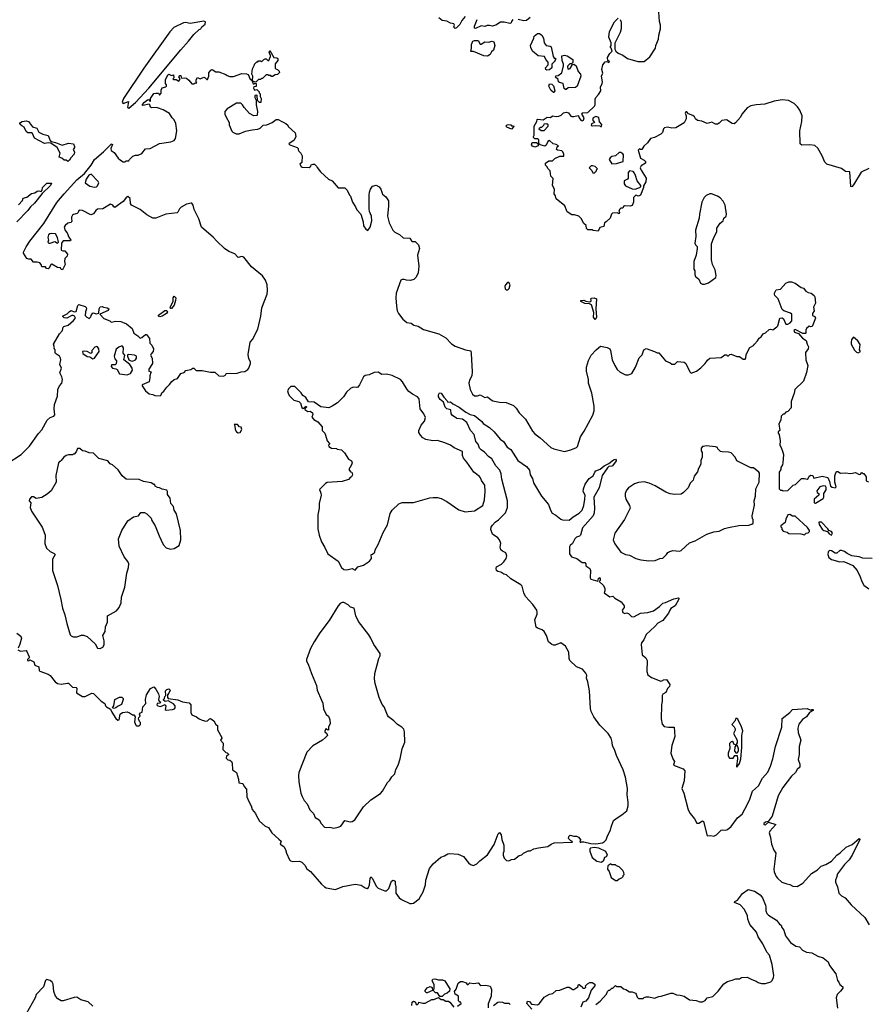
# Model space of a CAD drawing. Extents: x 2220333 to 2384341, y 721037 to 894043.
# Tile 174 of 256: x 2295557 to 2304714, y 797667 to 808283. Entities that reach past the tile are written whole.
import ezdxf

# ---------------------------------------------------------------- set-up
doc = ezdxf.new("R2010")
doc.units = 0

msp = doc.modelspace()

# ---------------------------------------------------------------- linework, layer by layer
at = {"layer": '0CON10XD'}
for points in [[(2302037, 808287), (2302048, 808255), (2302047, 808185), (2302037, 808145), (2302005, 808080), (2301978, 808032), (2301980, 807965), (2301988, 807945), (2302014, 807924), (2302065, 807902), (2302114, 807864), (2302225, 807832), (2302295, 807833), (2302356, 807884), (2302418, 807975), (2302420, 808005), (2302450, 808075), (2302454, 808116), (2302473, 808185), (2302473, 808225), (2302460, 808265), (2302453, 808365)], [(2296735, 807331), (2296805, 807391), (2296950, 807545), (2297295, 807960), (2297380, 808050), (2297435, 808125), (2297494, 808176), (2297511, 808185), (2297522, 808208), (2297557, 808235), (2297560, 808260), (2297545, 808268), (2297395, 808244), (2297345, 808253), (2297325, 808250), (2297220, 808200), (2297177, 808153), (2296895, 807762), (2296676, 807435), (2296664, 807395), (2296668, 807385), (2296675, 807381), (2296730, 807400), (2296720, 807335), (2296735, 807331)], [(2300365, 808318), (2300328, 808275), (2300305, 808230), (2300270, 808195), (2300255, 808190), (2300243, 808203), (2300248, 808225), (2300240, 808240), (2300205, 808247), (2300165, 808266), (2300114, 808274), (2300078, 808305)], [(2300879, 808285), (2300863, 808265), (2300860, 808250), (2300846, 808244), (2300786, 808256), (2300745, 808255), (2300696, 808224), (2300655, 808212), (2300625, 808220), (2300601, 808219), (2300575, 808210), (2300535, 808218), (2300475, 808188), (2300463, 808193), (2300464, 808215), (2300494, 808285)], [(2301065, 808308), (2301025, 808273), (2300995, 808270), (2300936, 808286)], [(2304720, 806680), (2304635, 806640), (2304555, 806501), (2304535, 806482), (2304525, 806483), (2304515, 806642), (2304468, 806648), (2304425, 806679), (2304267, 806725), (2304245, 806748), (2304216, 806816), (2304169, 806899), (2304135, 806927), (2304083, 806933), (2303995, 806932), (2303980, 806945), (2303974, 807085), (2303998, 807185), (2303999, 807245), (2303975, 807309), (2303950, 807345), (2303915, 807378), (2303852, 807412), (2303785, 807421), (2303696, 807404), (2303596, 807374), (2303505, 807367), (2303447, 807353), (2303407, 807333), (2303387, 807313), (2303350, 807265), (2303335, 807232), (2303279, 807171), (2303265, 807162), (2303243, 807163), (2303185, 807202), (2303134, 807196), (2303105, 807168), (2303085, 807158), (2303065, 807158), (2303025, 807178), (2302975, 807163), (2302919, 807189), (2302872, 807195), (2302848, 807215), (2302838, 807235), (2302821, 807251), (2302775, 807270), (2302755, 807290), (2302745, 807290), (2302738, 807275), (2302748, 807245), (2302747, 807215), (2302725, 807170), (2302635, 807118), (2302595, 807113), (2302545, 807123), (2302515, 807118), (2302503, 807105), (2302494, 807066), (2302475, 807050), (2302406, 807014), (2302365, 807002), (2302330, 806955), (2302291, 806919), (2302270, 806885), (2302255, 806882), (2302245, 806890), (2302230, 806875), (2302255, 806790), (2302295, 806770), (2302310, 806755), (2302308, 806735), (2302264, 806706), (2302252, 806685), (2302262, 806662), (2302318, 806575), (2302314, 806536), (2302288, 806492), (2302288, 806475), (2302255, 806390), (2302235, 806382), (2302205, 806390), (2302180, 806365), (2302180, 806315), (2302165, 806280), (2302145, 806272), (2302083, 806277), (2302072, 806268), (2302065, 806250), (2302045, 806250), (2302030, 806235), (2302020, 806215), (2302030, 806205), (2302025, 806190), (2302005, 806200), (2301955, 806198), (2301942, 806185), (2301928, 806145), (2301885, 806102), (2301867, 806093), (2301858, 806055), (2301817, 806043), (2301797, 806003), (2301745, 806010), (2301735, 806018), (2301688, 806018), (2301673, 806033), (2301668, 806065), (2301644, 806084), (2301615, 806140), (2301590, 806165), (2301545, 806178), (2301515, 806178), (2301465, 806210), (2301438, 806278), (2301345, 806352), (2301338, 806385), (2301323, 806405), (2301328, 806455), (2301307, 806495), (2301312, 806572), (2301288, 806595), (2301282, 806655), (2301255, 806680), (2301250, 806695), (2301230, 806715), (2301230, 806735), (2301265, 806762), (2301305, 806760), (2301330, 806785), (2301385, 806812), (2301428, 806812), (2301428, 806835), (2301418, 806858), (2301405, 806870), (2301360, 806875), (2301350, 806885), (2301358, 806912), (2301370, 806925), (2301347, 806937), (2301313, 806943), (2301275, 806980), (2301255, 806970), (2301239, 806931), (2301222, 806918), (2301173, 806933), (2301160, 806945), (2301158, 806988), (2301145, 807000), (2301115, 807000), (2301102, 807012), (2301100, 807025), (2301108, 807038), (2301108, 807135), (2301138, 807185), (2301142, 807208), (2301148, 807212), (2301205, 807203), (2301248, 807232), (2301285, 807228), (2301305, 807248), (2301345, 807240), (2301376, 807244), (2301400, 807255), (2301425, 807280), (2301455, 807288), (2301478, 807278), (2301504, 807244), (2301515, 807238), (2301535, 807238), (2301582, 807252), (2301588, 807248), (2301592, 807225), (2301611, 807201), (2301625, 807192), (2301639, 807201), (2301648, 807225), (2301623, 807263), (2301628, 807275), (2301635, 807282), (2301675, 807278), (2301688, 807282), (2301759, 807351), (2301768, 807365), (2301767, 807425), (2301773, 807445), (2301803, 807475), (2301828, 807515), (2301823, 807555), (2301843, 807595), (2301846, 807615), (2301833, 807675), (2301848, 807705), (2301840, 807745), (2301850, 807795), (2301875, 807830), (2301892, 807832), (2301915, 807820), (2301920, 807825), (2301918, 807835), (2301902, 807842), (2301900, 807875), (2301925, 807920), (2301948, 807945), (2301940, 807975), (2301930, 807985), (2301930, 807995), (2301940, 808005), (2301940, 808035), (2301912, 808095), (2301922, 808155), (2301975, 808260), (2302015, 808300)], [(2300605, 807891), (2300565, 807892), (2300455, 807942), (2300425, 807940), (2300432, 807975), (2300431, 808015), (2300445, 808052), (2300465, 808059), (2300505, 808058), (2300525, 808018), (2300535, 808018), (2300577, 808043), (2300615, 808040), (2300655, 808050), (2300672, 808045), (2300684, 808005), (2300670, 807955), (2300648, 807935), (2300633, 807907), (2300605, 807891)], [(2301245, 807738), (2301233, 807745), (2301232, 807765), (2301258, 807795), (2301260, 807825), (2301234, 807854), (2301218, 807888), (2301150, 807895), (2301090, 807945), (2301072, 807985), (2301070, 808005), (2301104, 808085), (2301107, 808105), (2301145, 808134), (2301166, 808136), (2301190, 808115), (2301208, 808085), (2301217, 808035), (2301238, 808005), (2301279, 807999), (2301291, 807991), (2301312, 807885), (2301325, 807870), (2301337, 807867), (2301340, 807855), (2301330, 807845), (2301330, 807835), (2301300, 807805), (2301300, 807765), (2301275, 807742), (2301245, 807738)], [(2298105, 807610), (2298078, 807618), (2298068, 807628), (2298071, 807675), (2298061, 807695), (2298068, 807755), (2298090, 807795), (2298090, 807805), (2298115, 807830), (2298125, 807830), (2298135, 807840), (2298155, 807840), (2298165, 807830), (2298190, 807855), (2298205, 807860), (2298215, 807860), (2298235, 807842), (2298246, 807844), (2298263, 807885), (2298262, 807902), (2298250, 807925), (2298255, 807950), (2298300, 807875), (2298333, 807873), (2298342, 807865), (2298342, 807845), (2298314, 807806), (2298312, 807762), (2298322, 807752), (2298338, 807748), (2298358, 807728), (2298360, 807715), (2298338, 807692), (2298315, 807690), (2298285, 807670), (2298275, 807670), (2298265, 807680), (2298245, 807680), (2298235, 807690), (2298215, 807690), (2298175, 807650), (2298165, 807650), (2298155, 807640), (2298132, 807638), (2298105, 807610)], [(2301455, 807530), (2301445, 807530), (2301432, 807542), (2301420, 807595), (2301380, 807605), (2301370, 807615), (2301367, 807637), (2301340, 807665), (2301342, 807678), (2301368, 807682), (2301408, 807712), (2301424, 807785), (2301424, 807805), (2301410, 807845), (2301408, 807892), (2301435, 807900), (2301465, 807893), (2301527, 807855), (2301525, 807820), (2301512, 807808), (2301494, 807806), (2301472, 807785), (2301468, 807775), (2301470, 807755), (2301475, 807750), (2301495, 807758), (2301520, 807800), (2301535, 807802), (2301560, 807785), (2301584, 807724), (2301607, 807695), (2301611, 807675), (2301573, 807567), (2301555, 807552), (2301475, 807548), (2301455, 807530)], [(2295417, 803495), (2295573, 803595), (2295664, 803685), (2295759, 803821), (2295795, 803862), (2295855, 803967), (2295885, 803995), (2295925, 804010), (2295935, 804023), (2295929, 804089), (2295931, 804135), (2295964, 804224), (2295969, 804295), (2295986, 804334), (2296013, 804365), (2296018, 804405), (2296013, 804433), (2295991, 804475), (2296009, 804525), (2295989, 804565), (2296001, 804615), (2295998, 804635), (2295985, 804654), (2295942, 804685), (2295938, 804695), (2295940, 804725), (2295930, 804735), (2295932, 804745), (2295920, 804785), (2295986, 804895), (2296017, 804933), (2296025, 804968), (2296034, 804976), (2296079, 804991), (2296139, 805041), (2296158, 805065), (2296148, 805085), (2296135, 805092), (2296118, 805092), (2296065, 805064), (2296035, 805068), (2296020, 805085), (2296068, 805112), (2296095, 805138), (2296114, 805146), (2296144, 805134), (2296165, 805138), (2296185, 805200), (2296195, 805212), (2296265, 805190), (2296275, 805180), (2296279, 805165), (2296268, 805135), (2296264, 805095), (2296280, 805075), (2296305, 805062), (2296325, 805080), (2296328, 805095), (2296345, 805122), (2296385, 805110), (2296412, 805118), (2296414, 805165), (2296425, 805188), (2296445, 805192), (2296462, 805182), (2296500, 805175), (2296518, 805165), (2296511, 805149), (2296422, 805108), (2296465, 805063), (2296530, 805035), (2296545, 805022), (2296595, 805031), (2296648, 805028), (2296710, 805005), (2296772, 804955), (2296790, 804905), (2296832, 804875), (2296855, 804850), (2296875, 804858), (2296915, 804890), (2296925, 804890), (2296958, 804845), (2296960, 804795), (2296983, 804773), (2297002, 804735), (2296998, 804705), (2296975, 804682), (2296967, 804665), (2296987, 804635), (2296989, 804575), (2296950, 804515), (2296952, 804492), (2296980, 804485), (2296972, 804478), (2296960, 804445), (2296962, 804425), (2296955, 804380), (2296880, 804345), (2296880, 804335), (2296915, 804282), (2296955, 804250), (2296995, 804242), (2297015, 804230), (2297072, 804228), (2297085, 804240), (2297091, 804259), (2297113, 804277), (2297145, 804322), (2297175, 804348), (2297198, 804382), (2297225, 804403), (2297260, 804415), (2297295, 804467), (2297330, 804480), (2297348, 804502), (2297405, 804512), (2297425, 804527), (2297435, 804527), (2297460, 804500), (2297525, 804501), (2297614, 804484), (2297662, 804482), (2297705, 804442), (2297755, 804438), (2297780, 804455), (2297783, 804467), (2297905, 804472), (2297945, 804488), (2297985, 804490), (2298018, 804512), (2298030, 804525), (2298048, 804575), (2298048, 804595), (2298028, 804625), (2298022, 804675), (2298042, 804805), (2298068, 804835), (2298127, 804945), (2298160, 805085), (2298171, 805175), (2298228, 805325), (2298231, 805365), (2298226, 805425), (2298210, 805475), (2298175, 805523), (2298057, 805617), (2297975, 805721), (2297955, 805730), (2297915, 805720), (2297877, 805757), (2297812, 805785), (2297766, 805816), (2297683, 805895), (2297645, 805940), (2297623, 805955), (2297519, 806045), (2297489, 806135), (2297441, 806235), (2297430, 806285), (2297415, 806304), (2297406, 806306), (2297355, 806294), (2297299, 806261), (2297282, 806245), (2297265, 806208), (2297255, 806202), (2297134, 806186), (2297026, 806144), (2296995, 806143), (2296928, 806178), (2296858, 806235), (2296765, 806282), (2296752, 806302), (2296750, 806355), (2296725, 806377), (2296711, 806369), (2296675, 806323), (2296585, 806258), (2296574, 806264), (2296562, 806285), (2296535, 806294), (2296455, 806243), (2296395, 806240), (2296378, 806225), (2296355, 806190), (2296325, 806180), (2296235, 806226), (2296205, 806231), (2296194, 806225), (2296188, 806205), (2296177, 806193), (2296136, 806184), (2296126, 806174), (2296117, 806155), (2296117, 806135), (2296120, 806115), (2296113, 806097), (2296075, 806090), (2296047, 806065), (2296038, 806045), (2296049, 806009), (2296070, 805985), (2296088, 805938), (2296110, 805905), (2296105, 805900), (2296025, 805900), (2296008, 805875), (2296005, 805800), (2296021, 805791), (2296045, 805792), (2296072, 805755), (2296068, 805735), (2296043, 805707), (2296040, 805675), (2296048, 805645), (2296018, 805585), (2296005, 805590), (2295997, 805607), (2295965, 805611), (2295905, 805648), (2295892, 805645), (2295876, 805604), (2295865, 805598), (2295845, 805602), (2295835, 805620), (2295795, 805620), (2295790, 805645), (2295775, 805660), (2295745, 805670), (2295705, 805670), (2295682, 805702), (2295655, 805701), (2295635, 805708), (2295598, 805765), (2295597, 805775), (2295626, 805835), (2295665, 805894), (2295816, 806084), (2295959, 806311), (2296035, 806405), (2296175, 806555), (2296257, 806625), (2296329, 806715), (2296364, 806776), (2296462, 806858), (2296545, 806942), (2296556, 806946), (2296558, 806938), (2296541, 806895), (2296545, 806872), (2296575, 806852), (2296621, 806791), (2296645, 806770), (2296675, 806752), (2296695, 806750), (2296705, 806760), (2296735, 806762), (2296740, 806775), (2296779, 806811), (2296805, 806822), (2296837, 806823), (2296875, 806842), (2296915, 806890), (2296965, 806896), (2297065, 806949), (2297187, 806967), (2297225, 806982), (2297239, 807001), (2297253, 807085), (2297242, 807165), (2297222, 807205), (2297202, 807225), (2297173, 807273), (2297105, 807312), (2297043, 807333), (2297035, 807338), (2296983, 807333), (2296970, 807340), (2296962, 807365), (2296953, 807373), (2296885, 807358), (2296880, 807365), (2296902, 807395), (2296935, 807421), (2296952, 807422), (2296965, 807400), (2296970, 807405), (2296970, 807435), (2297005, 807487), (2297025, 807492), (2297055, 807490), (2297065, 807470), (2297085, 807490), (2297082, 807525), (2297095, 807550), (2297132, 807558), (2297142, 807568), (2297142, 807582), (2297130, 807595), (2297130, 807635), (2297155, 807690), (2297165, 807696), (2297195, 807682), (2297215, 807688), (2297220, 807655), (2297210, 807645), (2297215, 807640), (2297245, 807640), (2297275, 807620), (2297290, 807645), (2297273, 807667), (2297285, 807680), (2297295, 807680), (2297302, 807652), (2297335, 807658), (2297355, 807652), (2297381, 807631), (2297415, 807590), (2297435, 807590), (2297445, 807600), (2297467, 807603), (2297460, 807615), (2297462, 807635), (2297475, 807660), (2297505, 807647), (2297542, 807662), (2297557, 807657), (2297575, 807640), (2297585, 807640), (2297598, 807675), (2297598, 807712), (2297621, 807739), (2297635, 807747), (2297675, 807720), (2297705, 807722), (2297782, 807692), (2297795, 807680), (2297825, 807672), (2297865, 807672), (2297955, 807702), (2298005, 807700), (2298023, 807693), (2298045, 807642), (2298060, 807630), (2298075, 807590), (2298085, 807590), (2298095, 807600), (2298110, 807595), (2298108, 807562), (2298082, 807558), (2298078, 807545), (2298092, 807522), (2298115, 807530), (2298140, 807505), (2298140, 807495), (2298150, 807485), (2298150, 807455), (2298162, 807432), (2298158, 807392)], [(2301325, 807500), (2301315, 807500), (2301288, 807525), (2301268, 807565), (2301275, 807590), (2301297, 807587), (2301315, 807570), (2301332, 807515), (2301325, 807500)], [(2298158, 807392), (2298145, 807390), (2298122, 807412), (2298120, 807465), (2298115, 807470), (2298093, 807467), (2298094, 807444), (2298110, 807415), (2298108, 807365), (2298122, 807295), (2298120, 807255), (2298115, 807250), (2298085, 807248), (2298035, 807272), (2297978, 807335), (2297962, 807365), (2297943, 807383), (2297895, 807383), (2297795, 807322), (2297772, 807295), (2297772, 807265), (2297783, 807233), (2297818, 807175), (2297818, 807148), (2297845, 807080), (2297855, 807070), (2297894, 807054), (2297926, 807054), (2297995, 807080), (2298065, 807097), (2298126, 807104), (2298150, 807115), (2298183, 807147), (2298225, 807148), (2298280, 807175), (2298323, 807207), (2298347, 807207), (2298387, 807187), (2298430, 807165), (2298450, 807145), (2298455, 807130), (2298528, 807065), (2298538, 807025), (2298518, 806985), (2298460, 806945), (2298470, 806935), (2298552, 806905), (2298562, 806895), (2298561, 806881), (2298568, 806865), (2298592, 806845), (2298603, 806815), (2298600, 806745), (2298580, 806725), (2298595, 806700), (2298605, 806692), (2298682, 806688), (2298700, 806705), (2298703, 806717), (2298723, 806727), (2298737, 806727), (2298760, 806705), (2298765, 806690), (2298802, 806642), (2298890, 806565), (2298930, 806545), (2298995, 806470), (2299065, 806470), (2299073, 806463), (2299090, 806445), (2299115, 806390), (2299125, 806380), (2299148, 806315), (2299182, 806265), (2299193, 806233), (2299237, 806185), (2299263, 806105), (2299265, 806060), (2299292, 806025), (2299315, 806010), (2299339, 806045), (2299356, 806115), (2299352, 806165), (2299330, 806215), (2299328, 806245), (2299326, 806395), (2299332, 806425), (2299341, 806455), (2299365, 806490), (2299405, 806498), (2299435, 806482), (2299453, 806455), (2299472, 806402), (2299508, 806375), (2299535, 806330), (2299536, 806275), (2299526, 806164), (2299544, 806094), (2299582, 806015), (2299605, 805992), (2299655, 805968), (2299695, 805932), (2299765, 805928), (2299785, 805898), (2299795, 805890), (2299825, 805890), (2299860, 805855), (2299872, 805815), (2299851, 805745), (2299862, 805625), (2299856, 805554), (2299834, 805506), (2299809, 805481), (2299775, 805472), (2299732, 805475), (2299705, 805483), (2299685, 805483), (2299668, 805475), (2299620, 805335), (2299616, 805285), (2299622, 805195), (2299630, 805145), (2299644, 805115), (2299692, 805055), (2299735, 805020), (2299780, 805010), (2299808, 804988), (2299855, 804980), (2299914, 804944), (2300080, 804895), (2300155, 804852), (2300215, 804789), (2300255, 804763), (2300366, 804724), (2300423, 804713), (2300429, 804685), (2300440, 804485), (2300436, 804445), (2300409, 804395), (2300403, 804365), (2300419, 804295), (2300444, 804244), (2300465, 804227), (2300496, 804226), (2300525, 804237), (2300575, 804211), (2300606, 804216), (2300643, 804183), (2300662, 804175), (2300735, 804158), (2300805, 804156), (2300884, 804124), (2300913, 804093), (2300945, 804044), (2301016, 803975), (2301090, 803845), (2301115, 803817), (2301172, 803775), (2301289, 803669), (2301322, 803655), (2301435, 803628), (2301502, 803645), (2301565, 803670), (2301575, 803680), (2301609, 803785), (2301647, 803845), (2301740, 804020), (2301754, 804065), (2301756, 804115), (2301732, 804258), (2301696, 804365), (2301693, 804405), (2301671, 804495), (2301674, 804535), (2301695, 804610), (2301723, 804665), (2301778, 804725), (2301825, 804764), (2301895, 804747), (2301923, 804733), (2301932, 804715), (2301950, 804615), (2301977, 804555), (2302005, 804512), (2302035, 804482), (2302094, 804454), (2302126, 804454), (2302163, 804467), (2302202, 804535), (2302242, 804638), (2302275, 804670), (2302293, 804725), (2302315, 804737), (2302407, 804707), (2302435, 804690), (2302455, 804690), (2302524, 804604), (2302575, 804582), (2302595, 804568), (2302625, 804570), (2302655, 804598), (2302725, 804591), (2302746, 804576), (2302788, 804485), (2302803, 804473), (2302858, 804492), (2302905, 804528), (2302952, 804575), (2302978, 804612), (2303005, 804634), (2303125, 804642), (2303165, 804670), (2303185, 804670), (2303195, 804660), (2303205, 804660), (2303220, 804675), (2303235, 804678), (2303295, 804652), (2303325, 804650), (2303365, 804623), (2303385, 804623), (2303393, 804635), (2303396, 804674), (2303435, 804748), (2303475, 804770), (2303484, 804786), (2303519, 804821), (2303535, 804850), (2303556, 804864), (2303580, 804895), (2303605, 804908), (2303645, 804942), (2303657, 804947), (2303685, 804940), (2303725, 804972), (2303736, 804984), (2303760, 805065), (2303785, 805068), (2303799, 805059), (2303825, 805002), (2303845, 805001), (2303870, 805015), (2303889, 805035), (2303888, 805108), (2303875, 805120), (2303803, 805143), (2303785, 805160), (2303740, 805275), (2303705, 805310), (2303700, 805325), (2303700, 805335), (2303721, 805369), (2303765, 805378), (2303825, 805443), (2303855, 805458), (2303885, 805458), (2303925, 805443), (2303990, 805395), (2304015, 805388), (2304040, 805355), (2304065, 805341), (2304098, 805335), (2304129, 805309), (2304138, 805295), (2304142, 805225), (2304123, 805185), (2304130, 805145), (2304112, 805115), (2304112, 805095), (2304135, 805082), (2304143, 805065), (2304108, 804975), (2304095, 804972), (2304075, 804980), (2304048, 804955), (2304038, 804935), (2304040, 804905), (2304035, 804900), (2304008, 804898), (2303925, 804943), (2303910, 804935), (2303918, 804915), (2303960, 804900), (2304005, 804848), (2304044, 804824), (2304053, 804783), (2304068, 804755), (2304063, 804735), (2304037, 804695), (2304039, 804615), (2304060, 804555), (2304045, 804480), (2304013, 804385), (2303920, 804295), (2303914, 804256), (2303880, 804165), (2303881, 804099), (2303845, 804058), (2303825, 804050), (2303805, 804030), (2303795, 804030), (2303775, 804010), (2303768, 803965), (2303748, 803925), (2303760, 803855), (2303742, 803838), (2303740, 803825), (2303752, 803812), (2303763, 803743), (2303760, 803695), (2303775, 803670), (2303791, 803619), (2303799, 803595), (2303792, 803505), (2303788, 803485), (2303770, 803455), (2303770, 803435), (2303750, 803405), (2303750, 803255), (2303752, 803225), (2303765, 803210), (2303785, 803210), (2303795, 803202), (2303845, 803208), (2303902, 803265), (2303928, 803272), (2303994, 803336), (2304025, 803338), (2304052, 803328), (2304063, 803337), (2304077, 803363), (2304095, 803372), (2304115, 803370), (2304125, 803340), (2304215, 803363), (2304275, 803348), (2304294, 803305), (2304304, 803255), (2304325, 803241), (2304355, 803237), (2304368, 803245), (2304354, 803295), (2304352, 803365), (2304363, 803397), (2304375, 803410), (2304385, 803410), (2304415, 803392), (2304465, 803398), (2304525, 803390), (2304575, 803402), (2304615, 803380), (2304628, 803382), (2304645, 803400), (2304655, 803390), (2304665, 803390), (2304690, 803355), (2304690, 803315), (2304697, 803307), (2304715, 803300)], [(2296075, 806753), (2296058, 806768), (2296038, 806768), (2296011, 806791), (2295982, 806802), (2295992, 806845), (2295961, 806905), (2295892, 806952), (2295866, 806956), (2295825, 806949), (2295715, 807007), (2295695, 807058), (2295684, 807064), (2295645, 807063), (2295625, 807078), (2295606, 807126), (2295579, 807139), (2295563, 807155), (2295558, 807165), (2295564, 807176), (2295583, 807187), (2295625, 807192), (2295652, 807185), (2295695, 807127), (2295742, 807112), (2295762, 807072), (2295805, 807049), (2295865, 807036), (2295885, 806982), (2295899, 806969), (2295945, 806959), (2296015, 806930), (2296085, 806952), (2296138, 806945), (2296150, 806915), (2296150, 806905), (2296134, 806885), (2296147, 806857), (2296145, 806835), (2296108, 806795), (2296095, 806768), (2296075, 806753)], [(2301835, 807130), (2301840, 807155), (2301813, 807183), (2301805, 807228), (2301772, 807238), (2301744, 807226), (2301738, 807205), (2301760, 807175), (2301725, 807160), (2301724, 807144), (2301735, 807138), (2301765, 807142), (2301815, 807140), (2301825, 807130), (2301835, 807130)], [(2300865, 807103), (2300813, 807123), (2300803, 807137), (2300815, 807150), (2300835, 807152), (2300855, 807150), (2300865, 807140), (2300885, 807140), (2300888, 807132), (2300865, 807103)], [(2301215, 807090), (2301260, 807135), (2301258, 807148), (2301245, 807160), (2301213, 807157), (2301208, 807142), (2301188, 807122), (2301175, 807120), (2301160, 807105), (2301185, 807090), (2301215, 807090)], [(2301115, 806908), (2301091, 806921), (2301080, 806935), (2301085, 806960), (2301135, 806960), (2301148, 806948), (2301150, 806925), (2301125, 806912), (2301115, 806908)], [(2301945, 806730), (2301995, 806732), (2302070, 806755), (2302072, 806825), (2302065, 806838), (2302045, 806850), (2302025, 806850), (2301985, 806816), (2301945, 806807), (2301928, 806795), (2301918, 806775), (2301945, 806730)], [(2301755, 806630), (2301780, 806655), (2301780, 806665), (2301790, 806675), (2301765, 806700), (2301739, 806709), (2301723, 806707), (2301700, 806685), (2301729, 806659), (2301741, 806631), (2301755, 806630)], [(2296365, 806478), (2296385, 806482), (2296397, 806493), (2296410, 806525), (2296405, 806540), (2296327, 806617), (2296303, 806607), (2296273, 806565), (2296262, 806525), (2296315, 806487), (2296365, 806478)], [(2302203, 806457), (2302215, 806462), (2302250, 806475), (2302260, 806485), (2302258, 806495), (2302219, 806545), (2302202, 806605), (2302189, 806629), (2302175, 806646), (2302135, 806652), (2302123, 806635), (2302123, 806575), (2302115, 806563), (2302080, 806545), (2302078, 806515), (2302095, 806493), (2302165, 806460), (2302203, 806457)], [(2295544, 806286), (2295588, 806335), (2295595, 806360), (2295635, 806368), (2295685, 806408), (2295720, 806415), (2295745, 806433), (2295765, 806437), (2295789, 806431), (2295800, 806445), (2295803, 806475), (2295849, 806521), (2295900, 806520), (2295890, 806495), (2295800, 806410), (2295716, 806305), (2295673, 806267), (2295644, 806225), (2295525, 806105)], [(2302945, 805432), (2302990, 805445), (2303068, 805505), (2303072, 805525), (2303060, 805585), (2303032, 805645), (2303023, 805695), (2303023, 805865), (2303048, 805935), (2303078, 805995), (2303080, 806035), (2303115, 806088), (2303147, 806115), (2303156, 806144), (2303178, 806165), (2303182, 806185), (2303168, 806285), (2303148, 806325), (2303115, 806362), (2303085, 806382), (2303023, 806407), (2303004, 806406), (2302964, 806386), (2302942, 806365), (2302917, 806315), (2302892, 806188), (2302890, 806145), (2302848, 806015), (2302852, 805945), (2302842, 805875), (2302850, 805855), (2302867, 805837), (2302868, 805815), (2302857, 805745), (2302832, 805675), (2302832, 805592), (2302840, 805575), (2302840, 805535), (2302850, 805515), (2302886, 805486), (2302904, 805444), (2302925, 805432), (2302945, 805432)], [(2295965, 805872), (2295977, 805885), (2295966, 805936), (2295943, 805973), (2295905, 805979), (2295882, 805975), (2295866, 805964), (2295861, 805935), (2295869, 805905), (2295860, 805885), (2295870, 805875), (2295885, 805873), (2295935, 805892), (2295965, 805872)], [(2300825, 805372), (2300837, 805385), (2300848, 805425), (2300835, 805450), (2300822, 805448), (2300800, 805425), (2300792, 805405), (2300795, 805380), (2300805, 805372), (2300825, 805372)], [(2297195, 805169), (2297185, 805170), (2297182, 805185), (2297212, 805245), (2297213, 805285), (2297225, 805302), (2297240, 805285), (2297238, 805255), (2297225, 805205), (2297195, 805169)], [(2301765, 805052), (2301747, 805075), (2301753, 805125), (2301725, 805208), (2301705, 805220), (2301655, 805223), (2301610, 805245), (2301610, 805255), (2301645, 805260), (2301665, 805248), (2301705, 805240), (2301718, 805245), (2301722, 805255), (2301720, 805275), (2301728, 805282), (2301755, 805283), (2301780, 805275), (2301773, 805165), (2301780, 805075), (2301775, 805058), (2301765, 805052)], [(2297069, 805079), (2297056, 805085), (2297054, 805096), (2297122, 805148), (2297145, 805148), (2297150, 805135), (2297141, 805115), (2297095, 805085), (2297069, 805079)], [(2304605, 804692), (2304630, 804705), (2304620, 804725), (2304625, 804780), (2304602, 804822), (2304555, 804860), (2304533, 804835), (2304527, 804805), (2304530, 804785), (2304565, 804720), (2304585, 804700), (2304605, 804692)], [(2296345, 804628), (2296365, 804632), (2296414, 804705), (2296410, 804735), (2296395, 804756), (2296385, 804759), (2296369, 804751), (2296337, 804715), (2296335, 804690), (2296325, 804683), (2296284, 804704), (2296255, 804710), (2296233, 804705), (2296237, 804685), (2296285, 804650), (2296315, 804647), (2296345, 804628)], [(2296715, 804454), (2296753, 804467), (2296773, 804505), (2296772, 804525), (2296744, 804564), (2296679, 804615), (2296690, 804665), (2296674, 804686), (2296676, 804746), (2296665, 804762), (2296653, 804763), (2296625, 804754), (2296598, 804732), (2296578, 804655), (2296585, 804628), (2296603, 804605), (2296597, 804573), (2296588, 804562), (2296549, 804561), (2296544, 804545), (2296558, 804525), (2296595, 804520), (2296610, 804510), (2296635, 804464), (2296715, 804454)], [(2296775, 804603), (2296806, 804615), (2296816, 804635), (2296816, 804656), (2296796, 804666), (2296735, 804674), (2296721, 804669), (2296720, 804655), (2296736, 804615), (2296755, 804604), (2296775, 804603)], [(2299175, 802348), (2299206, 802384), (2299267, 802403), (2299330, 802445), (2299353, 802475), (2299350, 802515), (2299365, 802520), (2299388, 802542), (2299392, 802568), (2299426, 802625), (2299480, 802755), (2299524, 802835), (2299555, 802960), (2299577, 802993), (2299647, 803063), (2299685, 803077), (2299805, 803077), (2299984, 803126), (2300017, 803133), (2300065, 803132), (2300105, 803120), (2300165, 803090), (2300295, 802997), (2300365, 802977), (2300465, 802987), (2300554, 803045), (2300572, 803105), (2300581, 803195), (2300576, 803265), (2300539, 803315), (2300529, 803345), (2300517, 803357), (2300458, 803405), (2300382, 803512), (2300344, 803554), (2300334, 803584), (2300335, 803626), (2300246, 803666), (2300207, 803695), (2300145, 803722), (2300065, 803746), (2300015, 803744), (2299940, 803755), (2299908, 803775), (2299880, 803805), (2299865, 803832), (2299864, 803855), (2299889, 803911), (2299924, 803955), (2299934, 803995), (2299919, 804035), (2299878, 804088), (2299867, 804195), (2299850, 804215), (2299795, 804244), (2299756, 804275), (2299736, 804296), (2299689, 804379), (2299665, 804404), (2299575, 804447), (2299515, 804460), (2299465, 804458), (2299425, 804481), (2299382, 804478), (2299326, 804454), (2299285, 804446), (2299265, 804432), (2299225, 804347), (2299205, 804322), (2299195, 804317), (2299159, 804321), (2299129, 804311), (2299084, 804266), (2299052, 804215), (2298985, 804152), (2298930, 804115), (2298892, 804098), (2298805, 804108), (2298735, 804158), (2298673, 804163), (2298645, 804210), (2298611, 804231), (2298595, 804260), (2298525, 804328), (2298483, 804327), (2298460, 804305), (2298448, 804282), (2298452, 804255), (2298465, 804230), (2298515, 804182), (2298570, 804165), (2298585, 804150), (2298601, 804101), (2298615, 804090), (2298647, 804117), (2298650, 804105), (2298632, 804088), (2298632, 804082), (2298665, 804060), (2298692, 804062), (2298718, 804045), (2298720, 804025), (2298708, 803998), (2298731, 803971), (2298775, 803947), (2298820, 803895), (2298820, 803855), (2298848, 803825), (2298858, 803805), (2298873, 803743), (2298900, 803715), (2298900, 803705), (2298890, 803695), (2298892, 803682), (2298923, 803663), (2298975, 803660), (2298983, 803653), (2299030, 803645), (2299063, 803613), (2299103, 803545), (2299138, 803525), (2299143, 803505), (2299138, 803482), (2299108, 803435), (2299125, 803408), (2299140, 803405), (2299147, 803375), (2299138, 803355), (2299125, 803350), (2299104, 803326), (2299035, 803303), (2298875, 803292), (2298857, 803283), (2298792, 803218), (2298807, 803177), (2298808, 803155), (2298788, 803065), (2298787, 803015), (2298773, 802945), (2298773, 802795), (2298787, 802725), (2298812, 802655), (2298851, 802591), (2298880, 802525), (2298993, 802445), (2299028, 802378), (2299055, 802354), (2299085, 802350), (2299145, 802364), (2299175, 802348)], [(2297110, 800955), (2297120, 800965), (2297122, 800985), (2297132, 800998), (2297130, 801045), (2297145, 801060), (2297167, 801067), (2297180, 801055), (2297165, 801020), (2297150, 801005), (2297150, 800975), (2297160, 800965), (2297265, 800951), (2297315, 800928), (2297385, 800919), (2297402, 800895), (2297402, 800812), (2297415, 800788), (2297465, 800768), (2297494, 800744), (2297525, 800730), (2297565, 800720), (2297585, 800722), (2297604, 800746), (2297615, 800750), (2297653, 800723), (2297672, 800685), (2297692, 800672), (2297692, 800625), (2297738, 800545), (2297738, 800535), (2297722, 800515), (2297752, 800482), (2297750, 800415), (2297782, 800382), (2297795, 800380), (2297810, 800365), (2297810, 800355), (2297790, 800345), (2297785, 800320), (2297802, 800302), (2297825, 800298), (2297844, 800284), (2297850, 800265), (2297852, 800195), (2297897, 800167), (2297918, 800095), (2297920, 800055), (2297965, 800048), (2297979, 800015), (2298003, 799985), (2298008, 799905), (2298028, 799855), (2298056, 799806), (2298065, 799768), (2298102, 799725), (2298108, 799705), (2298145, 799640), (2298205, 799588), (2298243, 799573), (2298278, 799515), (2298352, 799448), (2298377, 799427), (2298368, 799395), (2298408, 799368), (2298426, 799336), (2298435, 799298), (2298467, 799225), (2298478, 799215), (2298505, 799206), (2298575, 799210), (2298601, 799201), (2298635, 799166), (2298656, 799126), (2298695, 799099), (2298815, 798961), (2298845, 798934), (2298865, 798924), (2298965, 798906), (2299043, 798937), (2299175, 798962), (2299242, 798952), (2299285, 798923), (2299305, 798917), (2299320, 798925), (2299332, 798955), (2299338, 799022), (2299345, 799042), (2299365, 799023), (2299405, 798942), (2299425, 798918), (2299495, 798891), (2299515, 798890), (2299540, 798915), (2299570, 798995), (2299585, 799007), (2299607, 798995), (2299607, 798965), (2299616, 798935), (2299616, 798866), (2299653, 798815), (2299677, 798795), (2299765, 798755), (2299785, 798753), (2299805, 798759), (2299867, 798805), (2299910, 798880), (2299936, 798955), (2299938, 799005), (2299980, 799130), (2300017, 799183), (2300100, 799255), (2300142, 799268), (2300175, 799288), (2300198, 799292), (2300287, 799287), (2300345, 799262), (2300401, 799191), (2300420, 799175), (2300455, 799162), (2300489, 799181), (2300522, 799215), (2300603, 799277), (2300675, 799390), (2300718, 799505), (2300735, 799518), (2300752, 799495), (2300758, 799445), (2300782, 799382), (2300782, 799315), (2300772, 799295), (2300772, 799275), (2300783, 799243), (2300808, 799218), (2300835, 799212), (2300863, 799227), (2300895, 799232), (2300945, 799270), (2300975, 799280), (2300993, 799297), (2301045, 799322), (2301065, 799322), (2301105, 799342), (2301155, 799353), (2301255, 799368), (2301290, 799395), (2301325, 799406), (2301520, 799415), (2301516, 799426), (2301505, 799430), (2301480, 799455), (2301483, 799477), (2301495, 799490), (2301535, 799480), (2301565, 799480), (2301585, 799470), (2301610, 799435), (2301600, 799425), (2301605, 799410), (2301615, 799420), (2301645, 799420), (2301721, 799401), (2301775, 799396), (2301845, 799409), (2301868, 799422), (2301885, 799440), (2301898, 799485), (2301933, 799545), (2301938, 799575), (2301965, 799648), (2302014, 799686), (2302055, 799708), (2302107, 799753), (2302122, 799805), (2302123, 799845), (2302113, 799925), (2302114, 799995), (2302094, 800115), (2302070, 800195), (2301998, 800348), (2301976, 800415), (2301953, 800453), (2301949, 800495), (2301938, 800535), (2301905, 800587), (2301816, 800675), (2301753, 800765), (2301723, 800825), (2301715, 800855), (2301706, 801046), (2301687, 801145), (2301674, 801184), (2301676, 801215), (2301666, 801236), (2301629, 801279), (2301565, 801307), (2301494, 801374), (2301486, 801396), (2301482, 801465), (2301445, 801529), (2301395, 801566), (2301335, 801539), (2301315, 801538), (2301297, 801547), (2301263, 801575), (2301242, 801645), (2301216, 801685), (2301194, 801704), (2301145, 801722), (2301131, 801735), (2301116, 801814), (2301142, 801875), (2301142, 801895), (2301136, 801915), (2301095, 801976), (2301015, 802063), (2300996, 802105), (2300977, 802175), (2300965, 802188), (2300855, 802254), (2300808, 802298), (2300780, 802305), (2300750, 802325), (2300715, 802333), (2300703, 802345), (2300697, 802365), (2300700, 802385), (2300757, 802413), (2300782, 802438), (2300806, 802474), (2300812, 802502), (2300803, 802533), (2300765, 802552), (2300748, 802568), (2300743, 802595), (2300749, 802635), (2300735, 802674), (2300716, 802696), (2300657, 802735), (2300642, 802785), (2300645, 802812), (2300658, 802832), (2300688, 802865), (2300725, 802889), (2300798, 802965), (2300820, 803025), (2300821, 803095), (2300759, 803329), (2300752, 803385), (2300736, 803425), (2300695, 803472), (2300650, 803550), (2300615, 803574), (2300571, 803621), (2300535, 803646), (2300519, 803665), (2300504, 803705), (2300479, 803735), (2300460, 803810), (2300421, 803855), (2300380, 803940), (2300335, 803977), (2300275, 803982), (2300228, 804015), (2300214, 804035), (2300210, 804075), (2300165, 804087), (2300147, 804105), (2300128, 804158), (2300095, 804189), (2300075, 804218), (2300075, 804240), (2300085, 804260), (2300105, 804258), (2300134, 804214), (2300170, 804175), (2300175, 804160), (2300205, 804162), (2300230, 804140), (2300300, 804105), (2300370, 804050), (2300416, 804026), (2300465, 804017), (2300542, 803952), (2300558, 803928), (2300625, 803886), (2300675, 803838), (2300742, 803762), (2300776, 803736), (2300816, 803675), (2300858, 803648), (2300931, 803531), (2301026, 803466), (2301056, 803425), (2301066, 803376), (2301091, 803335), (2301100, 803290), (2301189, 803145), (2301263, 803055), (2301283, 802993), (2301304, 802964), (2301342, 802942), (2301395, 802898), (2301415, 802891), (2301485, 802888), (2301528, 802922), (2301595, 802962), (2301625, 802995), (2301643, 803045), (2301655, 803115), (2301658, 803155), (2301638, 803195), (2301639, 803225), (2301660, 803275), (2301702, 803335), (2301743, 803365), (2301761, 803405), (2301775, 803418), (2301822, 803438), (2301865, 803473), (2301915, 803498), (2301965, 803537), (2301985, 803544), (2301994, 803535), (2301992, 803525), (2301955, 803474), (2301945, 803468), (2301915, 803464), (2301899, 803451), (2301842, 803368), (2301809, 803235), (2301753, 803135), (2301758, 803015), (2301754, 802965), (2301744, 802935), (2301630, 802805), (2301608, 802725), (2301598, 802715), (2301565, 802702), (2301546, 802685), (2301520, 802635), (2301496, 802615), (2301488, 802598), (2301488, 802525), (2301512, 802492), (2301568, 802475), (2301625, 802430), (2301655, 802430), (2301667, 802415), (2301664, 802394), (2301709, 802365), (2301717, 802345), (2301713, 802265), (2301721, 802251), (2301795, 802230), (2301803, 802257), (2301815, 802270), (2301822, 802255), (2301820, 802235), (2301810, 802225), (2301852, 802185), (2301870, 802155), (2301872, 802125), (2301862, 802102), (2301925, 802061), (2301957, 802067), (2301980, 802045), (2302048, 802005), (2302078, 801965), (2302078, 801945), (2302058, 801915), (2302065, 801892), (2302085, 801882), (2302105, 801887), (2302125, 801880), (2302159, 801849), (2302185, 801843), (2302256, 801884), (2302333, 801893), (2302395, 801910), (2302462, 801955), (2302495, 801992), (2302525, 801999), (2302615, 802040), (2302665, 802050), (2302670, 802045), (2302668, 802035), (2302628, 801962), (2302584, 801936), (2302572, 801915), (2302559, 801885), (2302497, 801805), (2302442, 801778), (2302411, 801739), (2302316, 801655), (2302292, 801595), (2302266, 801565), (2302263, 801545), (2302274, 801435), (2302313, 801403), (2302328, 801375), (2302322, 801255), (2302335, 801220), (2302375, 801189), (2302475, 801152), (2302495, 801158), (2302505, 801167), (2302535, 801168), (2302572, 801115), (2302568, 801095), (2302545, 801072), (2302530, 801030), (2302495, 801010), (2302488, 800995), (2302491, 800935), (2302483, 800895), (2302478, 800745), (2302488, 800688), (2302512, 800662), (2302556, 800654), (2302617, 800655), (2302626, 800554), (2302593, 800457), (2302584, 800374), (2302604, 800315), (2302621, 800285), (2302613, 800245), (2302715, 800207), (2302734, 800185), (2302727, 800075), (2302701, 799995), (2302723, 799943), (2302771, 799765), (2302792, 799725), (2302838, 799668), (2302865, 799619), (2302885, 799620), (2302924, 799644), (2302935, 799637), (2302974, 799484), (2303015, 799486), (2303045, 799479), (2303076, 799495), (2303126, 799544), (2303145, 799549), (2303175, 799544), (2303195, 799550), (2303235, 799585), (2303302, 799678), (2303352, 799718), (2303381, 799769), (2303433, 799867), (2303463, 799965), (2303527, 800023), (2303572, 800105), (2303629, 800171), (2303659, 800235), (2303684, 800315), (2303713, 800445), (2303781, 800655), (2303785, 800748), (2303868, 800812), (2303895, 800847), (2304055, 800857), (2304095, 800840), (2304104, 800846), (2304120, 800845), (2304120, 800835), (2304078, 800812), (2304046, 800765), (2304002, 800738), (2303963, 800687), (2303952, 800645), (2303955, 800598), (2303984, 800515), (2303967, 800445), (2303969, 800359), (2303958, 800305), (2303974, 800255), (2303975, 800222), (2303945, 800197), (2303928, 800165), (2303884, 800126), (2303790, 800005), (2303742, 799915), (2303676, 799695), (2303632, 799638), (2303605, 799631), (2303585, 799615), (2303586, 799605), (2303605, 799602), (2303635, 799630), (2303716, 799605), (2303650, 799535), (2303643, 799515), (2303659, 799465), (2303668, 799395), (2303695, 799329), (2303715, 799295), (2303700, 799180)], [(2297915, 803827), (2297935, 803832), (2297952, 803865), (2297945, 803890), (2297930, 803895), (2297907, 803917), (2297872, 803918), (2297880, 803905), (2297881, 803865), (2297895, 803838), (2297915, 803827)], [(2302345, 802450), (2302415, 802452), (2302465, 802474), (2302495, 802477), (2302535, 802515), (2302552, 802538), (2302571, 802549), (2302605, 802559), (2302675, 802553), (2302695, 802560), (2302785, 802641), (2302845, 802663), (2302970, 802735), (2303045, 802762), (2303105, 802770), (2303162, 802798), (2303205, 802809), (2303315, 802830), (2303426, 802834), (2303457, 802843), (2303470, 802855), (2303470, 802895), (2303463, 802903), (2303460, 802935), (2303487, 803047), (2303482, 803095), (2303496, 803144), (2303500, 803225), (2303537, 803297), (2303538, 803395), (2303532, 803405), (2303475, 803450), (2303445, 803450), (2303295, 803528), (2303278, 803565), (2303232, 803612), (2303205, 803620), (2303135, 803622), (2303118, 803628), (2303090, 803655), (2303085, 803670), (2303065, 803678), (2302965, 803688), (2302935, 803680), (2302925, 803680), (2302910, 803665), (2302910, 803635), (2302920, 803615), (2302920, 803565), (2302908, 803532), (2302907, 803493), (2302878, 803435), (2302872, 803408), (2302835, 803360), (2302825, 803320), (2302792, 803285), (2302768, 803235), (2302720, 803185), (2302695, 803168), (2302625, 803163), (2302575, 803170), (2302529, 803189), (2302415, 803258), (2302350, 803285), (2302295, 803300), (2302235, 803293), (2302192, 803278), (2302127, 803235), (2302105, 803210), (2302090, 803175), (2302089, 803145), (2302096, 803115), (2302137, 803045), (2302143, 803015), (2302081, 802895), (2301980, 802745), (2301962, 802675), (2301980, 802630), (2302043, 802543), (2302095, 802516), (2302135, 802511), (2302205, 802473), (2302258, 802458), (2302345, 802450)], [(2296425, 801502), (2296453, 801517), (2296469, 801541), (2296470, 801585), (2296453, 801645), (2296480, 801685), (2296484, 801736), (2296504, 801786), (2296506, 801854), (2296602, 801908), (2296631, 801945), (2296651, 801995), (2296656, 802055), (2296691, 802165), (2296712, 802315), (2296730, 802375), (2296733, 802415), (2296725, 802440), (2296685, 802492), (2296629, 802605), (2296622, 802685), (2296658, 802775), (2296725, 802881), (2296786, 802924), (2296838, 802932), (2296865, 802968), (2296905, 802970), (2296930, 802955), (2296975, 802910), (2296982, 802885), (2297020, 802825), (2297062, 802718), (2297104, 802624), (2297139, 802589), (2297185, 802573), (2297225, 802580), (2297276, 802614), (2297296, 802674), (2297291, 802775), (2297248, 802955), (2297224, 802995), (2297217, 803035), (2297188, 803065), (2297180, 803125), (2297153, 803163), (2297153, 803195), (2297145, 803212), (2297095, 803220), (2297066, 803236), (2297045, 803238), (2297020, 803255), (2297015, 803270), (2297005, 803270), (2296975, 803290), (2296893, 803303), (2296847, 803327), (2296705, 803330), (2296664, 803364), (2296621, 803431), (2296560, 803485), (2296532, 803495), (2296507, 803527), (2296411, 803551), (2296355, 803609), (2296305, 803612), (2296262, 803632), (2296233, 803633), (2296205, 803660), (2296182, 803658), (2296167, 803623), (2296145, 803600), (2296135, 803600), (2296125, 803590), (2296085, 803592), (2296060, 803585), (2296034, 803566), (2296005, 803530), (2295995, 803520), (2295985, 803520), (2295974, 803506), (2295948, 803368), (2295950, 803295), (2295898, 803202), (2295855, 803167), (2295795, 803130), (2295735, 803120), (2295705, 803138), (2295685, 803137), (2295663, 803115), (2295660, 803095), (2295678, 803075), (2295670, 803025), (2295684, 802985), (2295800, 802810), (2295819, 802765), (2295830, 802725), (2295829, 802635), (2295846, 802586), (2295885, 802550), (2295929, 802529), (2295940, 802515), (2295911, 802465), (2295912, 802345), (2295965, 802182), (2296002, 802032), (2296018, 801938), (2296043, 801865), (2296064, 801774), (2296101, 801651), (2296111, 801641), (2296135, 801628), (2296175, 801630), (2296225, 801646), (2296246, 801646), (2296284, 801634), (2296372, 801555), (2296397, 801507), (2296425, 801502)], [(2304145, 803070), (2304225, 803120), (2304232, 803135), (2304232, 803175), (2304260, 803215), (2304259, 803239), (2304250, 803255), (2304225, 803256), (2304192, 803245), (2304158, 803205), (2304160, 803185), (2304180, 803175), (2304180, 803155), (2304130, 803115), (2304130, 803075), (2304145, 803070)], [(2304025, 802730), (2304042, 802748), (2304065, 802750), (2304080, 802765), (2304080, 802775), (2304059, 802809), (2303925, 802930), (2303895, 802930), (2303867, 802947), (2303844, 802946), (2303823, 802897), (2303817, 802863), (2303770, 802825), (2303770, 802815), (2303780, 802805), (2303780, 802785), (2303795, 802770), (2303837, 802757), (2303855, 802742), (2303985, 802740), (2304025, 802730)], [(2304315, 802727), (2304326, 802745), (2304315, 802763), (2304287, 802777), (2304277, 802795), (2304207, 802865), (2304180, 802865), (2304182, 802842), (2304215, 802791), (2304235, 802774), (2304274, 802764), (2304290, 802740), (2304315, 802727)], [(2304755, 802472), (2304655, 802478), (2304615, 802490), (2304535, 802502), (2304485, 802528), (2304455, 802550), (2304425, 802560), (2304405, 802560), (2304375, 802532), (2304355, 802532), (2304315, 802558), (2304295, 802560), (2304280, 802545), (2304278, 802518), (2304288, 802485), (2304315, 802462), (2304405, 802438), (2304445, 802440), (2304475, 802432), (2304545, 802398), (2304592, 802345), (2304627, 802277), (2304644, 802224), (2304667, 802187), (2304718, 802148)], [(2298945, 799567), (2298995, 799575), (2299021, 799589), (2299065, 799650), (2299123, 799633), (2299145, 799638), (2299174, 799656), (2299265, 799795), (2299347, 799873), (2299449, 799941), (2299473, 799965), (2299525, 800058), (2299552, 800085), (2299571, 800119), (2299605, 800150), (2299615, 800200), (2299640, 800245), (2299664, 800315), (2299685, 800420), (2299712, 800495), (2299710, 800605), (2299700, 800635), (2299680, 800655), (2299634, 800684), (2299595, 800722), (2299537, 800767), (2299524, 800784), (2299490, 800875), (2299469, 800899), (2299436, 800975), (2299392, 801125), (2299386, 801175), (2299389, 801235), (2299415, 801328), (2299431, 801395), (2299447, 801425), (2299445, 801450), (2299378, 801548), (2299346, 801616), (2299325, 801649), (2299211, 801795), (2299184, 801855), (2299165, 801938), (2299125, 801948), (2299100, 801975), (2299055, 802000), (2299035, 802000), (2299015, 801988), (2298992, 801965), (2298897, 801805), (2298795, 801672), (2298734, 801575), (2298696, 801504), (2298653, 801385), (2298653, 801365), (2298671, 801335), (2298704, 801234), (2298758, 801105), (2298766, 801055), (2298815, 800947), (2298826, 800915), (2298835, 800852), (2298865, 800790), (2298888, 800775), (2298902, 800735), (2298907, 800695), (2298890, 800655), (2298890, 800625), (2298882, 800622), (2298865, 800640), (2298850, 800615), (2298850, 800605), (2298872, 800585), (2298877, 800565), (2298858, 800542), (2298824, 800516), (2298720, 800455), (2298655, 800387), (2298569, 800165), (2298564, 800135), (2298569, 800065), (2298592, 799945), (2298605, 799908), (2298626, 799865), (2298658, 799828), (2298689, 799765), (2298728, 799725), (2298745, 799680), (2298788, 799655), (2298811, 799615), (2298845, 799578), (2298865, 799572), (2298905, 799576), (2298945, 799567)], [(2295527, 801667), (2295568, 801635), (2295578, 801615), (2295560, 801550), (2295539, 801505)], [(2295538, 801488), (2295565, 801473), (2295625, 801480), (2295635, 801470), (2295658, 801415), (2295658, 801402), (2295640, 801385), (2295642, 801372), (2295655, 801370), (2295665, 801380), (2295709, 801359), (2295722, 801325), (2295762, 801305), (2295768, 801265), (2295775, 801258), (2295865, 801227), (2295885, 801213), (2295938, 801145), (2295965, 801127), (2296005, 801118), (2296071, 801131), (2296085, 801128), (2296125, 801087), (2296165, 801082), (2296172, 801075), (2296170, 801025), (2296235, 800984), (2296265, 800984), (2296335, 801020), (2296355, 801018), (2296437, 800937), (2296475, 800910), (2296482, 800885), (2296494, 800874), (2296538, 800848), (2296552, 800815), (2296595, 800750), (2296615, 800730), (2296630, 800735), (2296640, 800795), (2296665, 800812), (2296715, 800820), (2296741, 800811), (2296775, 800788), (2296787, 800787), (2296802, 800765), (2296794, 800714), (2296810, 800675), (2296818, 800668), (2296845, 800668), (2296860, 800685), (2296860, 800705), (2296850, 800715), (2296840, 800745), (2296842, 800758), (2296858, 800772), (2296850, 800795), (2296862, 800808), (2296880, 800815), (2296887, 800875), (2296919, 800911), (2296916, 800955), (2296924, 801005), (2296967, 801073), (2297005, 801090), (2297026, 801065), (2297053, 801015), (2297060, 800985), (2297054, 800954), (2297060, 800935), (2297080, 800925), (2297070, 800915), (2297041, 800909), (2297038, 800895), (2297048, 800885), (2297075, 800877), (2297125, 800900), (2297133, 800883), (2297128, 800845), (2297137, 800837), (2297205, 800844), (2297226, 800854), (2297233, 800865), (2297233, 800885), (2297218, 800905), (2297159, 800939), (2297125, 800932), (2297110, 800945), (2297110, 800955)], [(2296575, 800858), (2296560, 800865), (2296572, 800885), (2296584, 800955), (2296635, 800980), (2296658, 800978), (2296672, 800965), (2296672, 800955), (2296655, 800900), (2296612, 800878), (2296595, 800863), (2296575, 800858)], [(2303295, 800222), (2303325, 800262), (2303339, 800315), (2303350, 800435), (2303349, 800565), (2303358, 800615), (2303345, 800660), (2303305, 800740), (2303295, 800750), (2303285, 800750), (2303275, 800720), (2303240, 800685), (2303265, 800660), (2303276, 800636), (2303276, 800624), (2303258, 800585), (2303298, 800515), (2303298, 800485), (2303290, 800475), (2303290, 800460), (2303262, 800472), (2303258, 800488), (2303245, 800500), (2303232, 800498), (2303215, 800480), (2303218, 800425), (2303200, 800375), (2303200, 800345), (2303215, 800320), (2303255, 800320), (2303275, 800350), (2303299, 800349), (2303301, 800315), (2303290, 800235), (2303295, 800222)], [(2303295, 800370), (2303272, 800395), (2303278, 800442), (2303290, 800460), (2303297, 800457), (2303308, 800425), (2303309, 800395), (2303295, 800370)], [(2303700, 799180), (2303694, 799125), (2303698, 799095), (2303719, 799045), (2303733, 799025), (2303782, 798985), (2303835, 798964), (2303865, 798959), (2303900, 798940), (2303945, 798938), (2304008, 798972), (2304102, 799078), (2304164, 799115), (2304206, 799155), (2304255, 799174), (2304315, 799209), (2304375, 799273), (2304411, 799299), (2304475, 799362), (2304539, 799391), (2304616, 799456), (2304622, 799445), (2304539, 799275), (2304507, 799225), (2304457, 799175), (2304381, 799075), (2304372, 799035), (2304361, 799005), (2304361, 798985), (2304381, 798935), (2304397, 798865), (2304425, 798837), (2304465, 798813), (2304528, 798738), (2304675, 798604), (2304724, 798524)], [(2301835, 799200), (2301858, 799222), (2301870, 799255), (2301888, 799262), (2301900, 799275), (2301882, 799315), (2301805, 799349), (2301755, 799357), (2301715, 799350), (2301708, 799342), (2301708, 799318), (2301735, 799250), (2301785, 799210), (2301835, 799200)], [(2302005, 799000), (2302025, 799020), (2302055, 799030), (2302070, 799045), (2302070, 799055), (2302080, 799065), (2302077, 799087), (2302065, 799110), (2302025, 799150), (2301995, 799160), (2301985, 799170), (2301945, 799170), (2301935, 799180), (2301902, 799158), (2301900, 799125), (2301917, 799097), (2301940, 799035), (2301985, 799000), (2302005, 799000)], [(2301775, 797663), (2301819, 797701), (2301890, 797775), (2301900, 797805), (2301915, 797820), (2301925, 797820), (2301945, 797840), (2301958, 797842), (2301985, 797870), (2301995, 797860), (2302045, 797860), (2302072, 797832), (2302097, 797827), (2302135, 797800), (2302165, 797800), (2302200, 797785), (2302210, 797775), (2302220, 797745), (2302235, 797730), (2302255, 797728), (2302285, 797730), (2302295, 797740), (2302316, 797746), (2302345, 797746), (2302405, 797733), (2302455, 797752), (2302477, 797753), (2302584, 797786), (2302605, 797786), (2302645, 797770), (2302685, 797767), (2302725, 797753), (2302784, 797714), (2302855, 797707), (2302895, 797692), (2302925, 797692), (2302953, 797707), (2302975, 797737), (2303035, 797750), (2303095, 797807), (2303153, 797887), (2303195, 797914), (2303245, 797926), (2303285, 797943), (2303325, 797943), (2303345, 797957), (2303405, 797960), (2303455, 797934), (2303505, 797917), (2303525, 797902), (2303562, 797892), (2303605, 797890), (2303660, 797910), (2303676, 797925), (2303691, 797955), (2303694, 797976), (2303677, 798097), (2303648, 798195), (2303620, 798230), (2303575, 798319), (2303525, 798396), (2303506, 798446), (2303435, 798527), (2303414, 798585), (2303409, 798619), (2303379, 798689), (2303330, 798740), (2303271, 798765), (2303274, 798776), (2303302, 798788), (2303355, 798860), (2303416, 798906), (2303487, 798885), (2303545, 798846), (2303571, 798815), (2303604, 798735), (2303609, 798715), (2303607, 798675), (2303620, 798645), (2303635, 798627), (2303724, 798574), (2303755, 798530), (2303775, 798520), (2303782, 798495), (2303803, 798465), (2303819, 798405), (2303875, 798333), (2303932, 798292), (2303970, 798285), (2304005, 798250), (2304045, 798230), (2304105, 798222), (2304170, 798185), (2304225, 798168), (2304282, 798125), (2304296, 798086), (2304363, 797995), (2304382, 797922), (2304396, 797906), (2304405, 797882), (2304437, 797855), (2304438, 797842), (2304413, 797807), (2304376, 797774), (2304366, 797735), (2304380, 797625)], [(2296347, 797647), (2296295, 797694), (2296215, 797714), (2296175, 797742), (2296145, 797740), (2296025, 797703), (2296004, 797704), (2295967, 797727), (2295945, 797754), (2295927, 797805), (2295917, 797885), (2295909, 797905), (2295885, 797924), (2295845, 797934), (2295834, 797925), (2295812, 797855), (2295736, 797774), (2295724, 797735), (2295626, 797565)], [(2299945, 797790), (2299932, 797805), (2299932, 797815), (2299952, 797845), (2299985, 797858), (2300008, 797848), (2300010, 797815), (2299955, 797792), (2299945, 797790)], [(2300115, 797750), (2300092, 797752), (2300065, 797790), (2300045, 797792), (2300030, 797805), (2300020, 797825), (2300030, 797835), (2300030, 797875), (2300008, 797925), (2300015, 797938), (2300035, 797942), (2300075, 797930), (2300119, 797929), (2300145, 797918), (2300192, 797845), (2300198, 797835), (2300195, 797810), (2300170, 797785), (2300140, 797775), (2300115, 797750)], [(2300280, 797645), (2300320, 797675), (2300318, 797688), (2300305, 797690), (2300290, 797705), (2300290, 797755), (2300257, 797777), (2300250, 797805), (2300265, 797830), (2300287, 797895), (2300315, 797912), (2300335, 797912), (2300375, 797900), (2300385, 797880), (2300395, 797880), (2300415, 797900), (2300455, 797890), (2300505, 797898), (2300528, 797868), (2300585, 797872), (2300633, 797863), (2300648, 797825), (2300643, 797755), (2300612, 797672), (2300612, 797628)], [(2301082, 797615), (2301030, 797675), (2301035, 797700), (2301056, 797696), (2301078, 797668), (2301145, 797660), (2301166, 797674), (2301217, 797743), (2301273, 797777), (2301308, 797782), (2301346, 797814), (2301385, 797819), (2301465, 797850), (2301485, 797850), (2301525, 797828), (2301535, 797828), (2301580, 797855), (2301585, 797880), (2301595, 797880), (2301626, 797856), (2301635, 797842), (2301655, 797840), (2301667, 797853), (2301663, 797867), (2301682, 797888), (2301707, 797903), (2301735, 797901), (2301762, 797885), (2301763, 797865), (2301722, 797818), (2301693, 797737), (2301665, 797702), (2301635, 797688), (2301611, 797635)], [(2299788, 797655), (2299792, 797688), (2299805, 797700), (2299818, 797698), (2299828, 797688), (2299832, 797672), (2299845, 797660), (2299860, 797675), (2299865, 797690), (2299905, 797678), (2299932, 797678), (2300005, 797720), (2300025, 797720), (2300075, 797740), (2300105, 797720), (2300127, 797717), (2300155, 797702), (2300182, 797702), (2300199, 797689), (2300240, 797635)], [(2300670, 797655), (2300715, 797688), (2300735, 797692), (2300765, 797690), (2300788, 797678), (2300835, 797680), (2300850, 797665)]]:
    msp.add_lwpolyline(points, dxfattribs=at)

doc.saveas('drawing.dxf')
